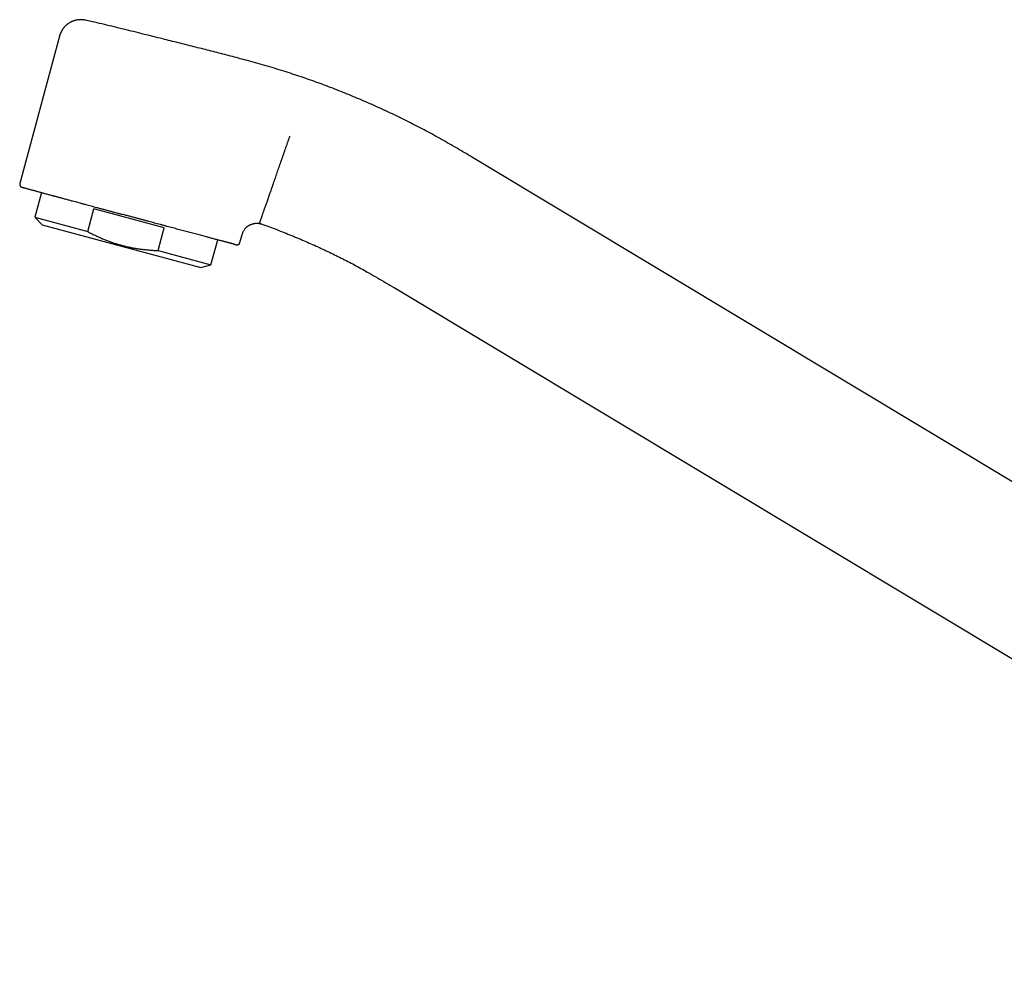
# Model space of a CAD drawing. Header units: millimetres. Extents: x 8 to 974, y 12 to 718.
# Tile 5 of 37: x 27 to 157, y 526 to 652. Entities that reach past the tile are written whole.
import ezdxf

# ---------------------------------------------------------------- set-up
doc = ezdxf.new("R2010")
doc.units = ezdxf.units.MM

msp = doc.modelspace()

# ---------------------------------------------------------------- linework, layer by layer
at = {"color": 7, "linetype": 'Continuous', "lineweight": 30}
for p, q in [((32.51, 649.53), (27.28, 630.14)), ((208.89, 560.22), (86.83, 633.56)), ((30.14, 628.94), (29.26, 625.68)), ((36.21, 623.8), (37.02, 626.8)), ((46.28, 624.3), (37.02, 626.8)), ((29.26, 625.68), (30.24, 624.7)), ((29.26, 625.68), (36.21, 623.8)), ((30.24, 624.7), (51.09, 619.07)), ((45.47, 621.3), (46.28, 624.3)), ((56.25, 622.35), (56.54, 623.43)), ((52.43, 619.43), (53.32, 622.71)), ((45.47, 621.3), (52.43, 619.43)), ((51.09, 619.07), (52.43, 619.43)), ((76.53, 616.42), (227.39, 525.77))]:
    msp.add_line(p, q, dxfattribs=at)
for points, knots in [([(35.97, 651.62), (35.92, 651.63), (35.81, 651.65), (35.65, 651.68), (35.49, 651.69), (35.32, 651.69), (35.16, 651.69), (34.98, 651.67), (34.81, 651.65), (34.64, 651.61), (34.49, 651.57), (34.36, 651.53), (34.25, 651.49), (34.14, 651.44), (34.05, 651.4), (33.93, 651.34), (33.78, 651.25), (33.64, 651.16), (33.52, 651.07), (33.43, 650.99), (33.34, 650.91), (33.25, 650.83), (33.17, 650.74), (33.09, 650.65), (33.02, 650.57), (32.97, 650.49), (32.92, 650.43), (32.89, 650.38), (32.86, 650.34), (32.83, 650.3), (32.81, 650.26), (32.8, 650.23), (32.79, 650.21), (32.78, 650.2), (32.77, 650.18), (32.75, 650.15), (32.73, 650.1), (32.7, 650.05), (32.67, 649.98), (32.63, 649.89), (32.58, 649.78), (32.54, 649.66), (32.52, 649.58), (32.51, 649.53)], [0, 0, 0, 0, 0.034775, 0.072618, 0.109618, 0.145649, 0.180592, 0.222576, 0.262504, 0.300217, 0.335578, 0.365176, 0.392735, 0.418206, 0.441552, 0.463744, 0.508194, 0.553738, 0.580063, 0.606682, 0.633568, 0.660697, 0.68804, 0.715153, 0.740222, 0.763062, 0.777065, 0.7901, 0.802177, 0.813304, 0.823213, 0.830922, 0.833925, 0.837037, 0.842506, 0.850499, 0.860988, 0.87394, 0.892666, 0.914773, 0.940137, 0.968606, 1, 1, 1, 1]), ([(56.29, 646.56), (55.61, 646.74), (54.25, 647.1), (52.21, 647.62), (50.17, 648.14), (48.13, 648.65), (46.34, 649.1), (44.8, 649.48), (43.53, 649.8), (42.25, 650.12), (40.97, 650.43), (39.69, 650.75), (38.41, 651.06), (37.17, 651.35), (36.36, 651.53), (35.97, 651.62)], [0, 0, 0, 0, 0.100604, 0.20121, 0.301818, 0.402424, 0.503026, 0.565902, 0.628776, 0.691651, 0.754526, 0.817401, 0.880273, 0.943139, 1, 1, 1, 1]), ([(35.97, 651.62), (35.97, 651.62), (35.97, 651.62), (35.97, 651.62), (35.97, 651.62)], [0, 0, 0, 0, 0.859155, 1, 1, 1, 1]), ([(86.83, 633.56), (86.5, 633.77), (85.83, 634.17), (84.81, 634.77), (83.79, 635.36), (82.77, 635.94), (81.75, 636.51), (80.73, 637.06), (79.7, 637.6), (78.67, 638.13), (77.63, 638.65), (76.58, 639.16), (75.51, 639.66), (74.44, 640.15), (73.36, 640.63), (72.28, 641.1), (71.19, 641.56), (70.1, 642.01), (69, 642.45), (67.9, 642.87), (66.8, 643.29), (65.69, 643.69), (64.57, 644.08), (63.45, 644.45), (62.29, 644.83), (61.09, 645.2), (59.85, 645.57), (58.6, 645.93), (57.42, 646.26), (56.64, 646.46), (56.29, 646.56)], [0, 0, 0, 0, 0.035333, 0.070669, 0.106006, 0.141342, 0.176676, 0.211377, 0.246077, 0.280776, 0.315476, 0.350886, 0.386297, 0.42171, 0.457125, 0.492541, 0.527958, 0.563373, 0.598787, 0.6342, 0.66961, 0.705019, 0.740427, 0.775835, 0.811244, 0.850195, 0.889149, 0.928104, 0.967059, 1, 1, 1, 1]), ([(62.79, 636.38), (62.75, 636.25), (62.66, 636), (62.53, 635.62), (62.4, 635.24), (62.26, 634.85), (62.13, 634.46), (61.99, 634.08), (61.86, 633.7), (61.73, 633.32), (61.6, 632.95), (61.47, 632.58), (61.35, 632.22), (61.22, 631.87), (61.1, 631.52), (60.98, 631.18), (60.87, 630.84), (60.75, 630.51), (60.64, 630.18), (60.52, 629.86), (60.41, 629.54), (60.31, 629.23), (60.2, 628.93), (60.1, 628.64), (60, 628.36), (59.91, 628.08), (59.81, 627.82), (59.72, 627.56), (59.64, 627.32), (59.56, 627.09), (59.48, 626.87), (59.41, 626.66), (59.34, 626.46), (59.28, 626.27), (59.21, 626.1), (59.16, 625.94), (59.11, 625.79), (59.06, 625.66), (59.02, 625.54), (58.98, 625.43), (58.95, 625.33), (58.92, 625.24), (58.89, 625.17), (58.87, 625.1), (58.85, 625.04), (58.83, 625), (58.82, 624.96), (58.81, 624.94), (58.81, 624.93), (58.81, 624.93)], [0, 0, 0, 0, 0.021169, 0.042617, 0.064337, 0.086322, 0.108564, 0.131052, 0.152473, 0.174096, 0.195911, 0.217908, 0.240076, 0.261216, 0.282488, 0.303883, 0.325389, 0.346995, 0.368688, 0.390458, 0.412292, 0.434177, 0.4561, 0.47805, 0.500012, 0.521974, 0.543923, 0.565846, 0.587731, 0.609564, 0.631333, 0.653026, 0.674631, 0.696136, 0.71753, 0.738801, 0.75994, 0.780098, 0.800116, 0.819985, 0.839698, 0.859246, 0.878624, 0.897824, 0.918732, 0.93941, 0.959851, 0.98005, 1, 1, 1, 1]), ([(27.28, 630.14), (27.28, 630.12), (27.27, 630.09), (27.27, 630.05), (27.27, 630.02), (27.27, 629.98), (27.28, 629.94), (27.29, 629.89), (27.31, 629.85), (27.33, 629.81), (27.36, 629.78), (27.39, 629.74), (27.42, 629.72), (27.44, 629.71), (27.45, 629.7), (27.46, 629.69), (27.48, 629.68), (27.5, 629.67), (27.51, 629.67), (27.52, 629.66), (27.53, 629.66), (27.54, 629.66), (27.55, 629.65), (27.56, 629.65), (27.58, 629.64), (27.6, 629.64), (27.63, 629.63), (27.67, 629.62), (27.72, 629.6), (27.78, 629.59), (27.85, 629.57), (27.94, 629.54), (28.04, 629.51), (28.15, 629.48), (28.29, 629.45), (28.43, 629.41), (28.59, 629.36), (28.77, 629.31), (28.94, 629.27), (29.12, 629.22), (29.3, 629.17), (29.49, 629.12), (29.69, 629.06), (29.9, 629), (30.12, 628.95), (30.34, 628.89), (30.57, 628.82), (30.8, 628.76), (31.03, 628.7), (31.26, 628.63), (31.45, 628.58), (31.6, 628.54), (31.69, 628.52), (31.79, 628.49), (31.89, 628.46), (32.01, 628.43), (32.13, 628.4), (32.27, 628.36), (32.42, 628.32), (32.58, 628.28), (32.75, 628.23), (32.93, 628.18), (33.12, 628.13), (33.32, 628.08), (33.53, 628.02), (33.74, 627.96), (33.98, 627.9), (34.14, 627.86), (34.22, 627.84)], [0, 0, 0, 0, 0.003178, 0.00588, 0.008036, 0.00971, 0.013271, 0.017309, 0.01947, 0.021653, 0.026109, 0.029177, 0.032079, 0.034217, 0.035328, 0.036093, 0.039796, 0.044287, 0.049619, 0.055452, 0.062079, 0.069484, 0.07716, 0.084904, 0.100317, 0.115998, 0.135018, 0.154421, 0.174211, 0.200827, 0.227098, 0.253026, 0.278609, 0.308633, 0.338527, 0.36842, 0.398313, 0.428205, 0.458097, 0.484186, 0.510277, 0.536368, 0.562456, 0.588543, 0.614163, 0.639783, 0.665403, 0.690864, 0.714763, 0.738374, 0.761696, 0.77078, 0.779819, 0.788977, 0.798918, 0.809715, 0.821367, 0.833875, 0.847239, 0.861459, 0.876536, 0.89247, 0.909262, 0.92588, 0.943262, 0.961409, 0.980321, 1, 1, 1, 1]), ([(34.23, 627.83), (34.34, 627.8), (34.56, 627.74), (34.88, 627.66), (35.16, 627.58), (35.39, 627.52), (35.57, 627.47), (35.76, 627.42), (36.01, 627.35), (36.31, 627.27), (36.66, 627.18), (37.02, 627.08), (37.33, 627), (37.6, 626.92), (37.84, 626.86), (38.07, 626.8), (38.31, 626.73), (38.55, 626.67), (38.79, 626.6), (39.03, 626.54), (39.32, 626.46), (39.66, 626.37), (40.04, 626.27), (40.43, 626.16), (40.68, 626.09), (40.81, 626.06)], [0, 0, 0, 0, 0.054985, 0.108503, 0.160579, 0.190602, 0.220139, 0.249197, 0.280866, 0.336672, 0.391383, 0.445054, 0.497746, 0.532819, 0.567856, 0.602866, 0.63786, 0.672847, 0.707838, 0.742842, 0.778382, 0.834138, 0.889632, 0.944906, 1, 1, 1, 1]), ([(55.38, 622.17), (55.35, 622.18), (55.28, 622.19), (55.18, 622.22), (55.07, 622.25), (54.97, 622.27), (54.88, 622.3), (54.8, 622.32), (54.72, 622.34), (54.63, 622.36), (54.53, 622.39), (54.42, 622.42), (54.29, 622.45), (54.16, 622.49), (54.02, 622.53), (53.87, 622.56), (53.72, 622.6), (53.56, 622.65), (53.39, 622.69), (53.19, 622.74), (52.99, 622.8), (52.78, 622.85), (52.55, 622.91), (52.32, 622.98), (52.08, 623.04), (51.82, 623.11), (51.53, 623.19), (51.2, 623.27), (50.87, 623.36), (50.53, 623.46), (50.18, 623.55), (49.84, 623.64), (49.51, 623.73), (49.17, 623.82), (48.83, 623.91), (48.49, 624), (48.13, 624.09), (47.77, 624.19), (47.4, 624.29), (47.02, 624.39), (46.72, 624.47), (46.49, 624.53), (46.34, 624.58), (46.19, 624.62), (46.04, 624.66), (45.89, 624.7), (45.67, 624.76), (45.37, 624.83), (45.01, 624.93), (44.64, 625.03), (44.26, 625.13), (43.88, 625.24), (43.49, 625.34), (43.08, 625.45), (42.65, 625.57), (42.2, 625.69), (41.74, 625.81), (41.28, 625.93), (40.97, 626.02), (40.81, 626.06)], [0, 0, 0, 0, 0.020884, 0.041314, 0.061298, 0.080844, 0.092909, 0.104808, 0.116541, 0.128428, 0.141292, 0.157481, 0.173432, 0.189155, 0.204657, 0.219948, 0.235039, 0.249938, 0.266974, 0.284115, 0.301376, 0.318772, 0.336319, 0.354029, 0.371919, 0.389309, 0.41111, 0.433008, 0.455026, 0.477187, 0.499513, 0.519656, 0.53972, 0.559719, 0.579667, 0.599577, 0.619464, 0.639682, 0.660432, 0.681057, 0.701573, 0.709608, 0.717629, 0.725639, 0.733638, 0.741627, 0.749607, 0.768316, 0.787199, 0.806273, 0.825555, 0.845062, 0.864808, 0.88481, 0.907124, 0.929782, 0.952803, 0.976204, 1, 1, 1, 1]), ([(56.54, 623.43), (56.56, 623.47), (56.58, 623.57), (56.64, 623.71), (56.71, 623.85), (56.79, 623.98), (56.87, 624.1), (56.95, 624.2), (57.03, 624.3), (57.12, 624.38), (57.2, 624.45), (57.28, 624.51), (57.35, 624.56), (57.42, 624.61), (57.49, 624.65), (57.56, 624.69), (57.64, 624.72), (57.73, 624.76), (57.84, 624.8), (57.97, 624.84), (58.09, 624.87), (58.19, 624.88), (58.26, 624.89), (58.33, 624.9), (58.39, 624.9), (58.43, 624.9), (58.47, 624.9), (58.49, 624.9), (58.51, 624.9), (58.54, 624.9), (58.57, 624.9), (58.61, 624.9), (58.66, 624.9), (58.72, 624.89), (58.79, 624.88), (58.87, 624.86), (58.96, 624.84), (59.05, 624.82), (59.11, 624.8), (59.14, 624.79)], [0, 0, 0, 0, 0.044263, 0.093203, 0.140352, 0.185476, 0.228374, 0.268886, 0.306886, 0.342281, 0.375008, 0.405028, 0.432324, 0.45706, 0.481479, 0.50627, 0.531608, 0.557559, 0.597412, 0.638526, 0.680814, 0.706205, 0.729627, 0.74978, 0.766671, 0.781923, 0.793002, 0.797731, 0.803775, 0.811181, 0.82019, 0.832292, 0.847714, 0.866415, 0.888337, 0.913405, 0.94152, 0.972557, 1, 1, 1, 1]), ([(59.14, 624.79), (59.32, 624.72), (59.82, 624.55), (60.63, 624.24), (61.6, 623.87), (62.56, 623.48), (63.52, 623.09), (64.46, 622.69), (65.37, 622.29), (66.26, 621.9), (67.15, 621.49), (68.03, 621.08), (68.91, 620.65), (69.79, 620.21), (70.65, 619.77), (71.52, 619.31), (72.37, 618.84), (73.31, 618.31), (74.33, 617.72), (75.44, 617.08), (76.17, 616.64), (76.53, 616.42)], [0, 0, 0, 0, 0.028573, 0.082138, 0.135711, 0.189289, 0.242874, 0.29646, 0.346984, 0.397504, 0.448018, 0.498526, 0.549029, 0.599528, 0.650027, 0.70053, 0.751038, 0.801553, 0.867708, 0.933861, 1, 1, 1, 1]), ([(59.14, 624.79), (59.14, 624.79), (59.14, 624.79), (59.14, 624.79), (59.14, 624.79)], [0, 0, 0, 0, 0.003968, 1, 1, 1, 1]), ([(36.21, 623.8), (36.31, 623.75), (36.54, 623.63), (36.93, 623.43), (37.38, 623.21), (37.83, 623.01), (38.29, 622.81), (38.76, 622.63), (39.22, 622.45), (39.69, 622.29), (40.17, 622.14), (40.66, 622), (41.16, 621.87), (41.66, 621.76), (42.18, 621.65), (42.71, 621.56), (43.26, 621.48), (43.81, 621.42), (44.36, 621.37), (44.92, 621.33), (45.29, 621.31), (45.47, 621.3)], [0, 0, 0, 0, 0.032291, 0.083661, 0.135042, 0.186421, 0.237788, 0.289421, 0.341053, 0.392215, 0.443376, 0.496639, 0.549921, 0.603204, 0.656467, 0.713554, 0.770652, 0.827741, 0.885157, 0.942582, 1, 1, 1, 1]), ([(55.4, 622.16), (55.42, 622.16), (55.45, 622.15), (55.49, 622.14), (55.53, 622.13), (55.56, 622.12), (55.58, 622.11), (55.61, 622.11), (55.63, 622.1), (55.64, 622.1), (55.66, 622.1), (55.67, 622.09), (55.69, 622.09), (55.71, 622.08), (55.72, 622.08), (55.74, 622.08), (55.75, 622.07), (55.76, 622.07), (55.77, 622.07), (55.78, 622.07), (55.79, 622.06), (55.8, 622.06), (55.81, 622.06), (55.82, 622.06), (55.83, 622.06), (55.84, 622.06), (55.86, 622.06), (55.89, 622.06), (55.92, 622.06), (55.95, 622.07), (55.98, 622.07), (56, 622.08), (56.04, 622.1), (56.07, 622.11), (56.1, 622.14), (56.13, 622.16), (56.16, 622.19), (56.19, 622.22), (56.21, 622.26), (56.23, 622.3), (56.25, 622.34), (56.25, 622.35)], [0, 0, 0, 0, 0.059098, 0.11416, 0.16519, 0.212191, 0.255165, 0.293454, 0.327862, 0.358389, 0.385038, 0.420187, 0.457388, 0.496725, 0.5382, 0.581813, 0.618033, 0.655607, 0.69223, 0.725271, 0.756058, 0.782951, 0.805985, 0.817373, 0.827548, 0.837343, 0.84818, 0.860293, 0.87387, 0.885213, 0.891614, 0.898653, 0.909017, 0.919536, 0.929974, 0.940286, 0.950428, 0.960997, 0.972912, 0.985995, 1, 1, 1, 1])]:
    msp.add_open_spline(points, degree=3, knots=knots, dxfattribs=at)

doc.saveas('drawing.dxf')
